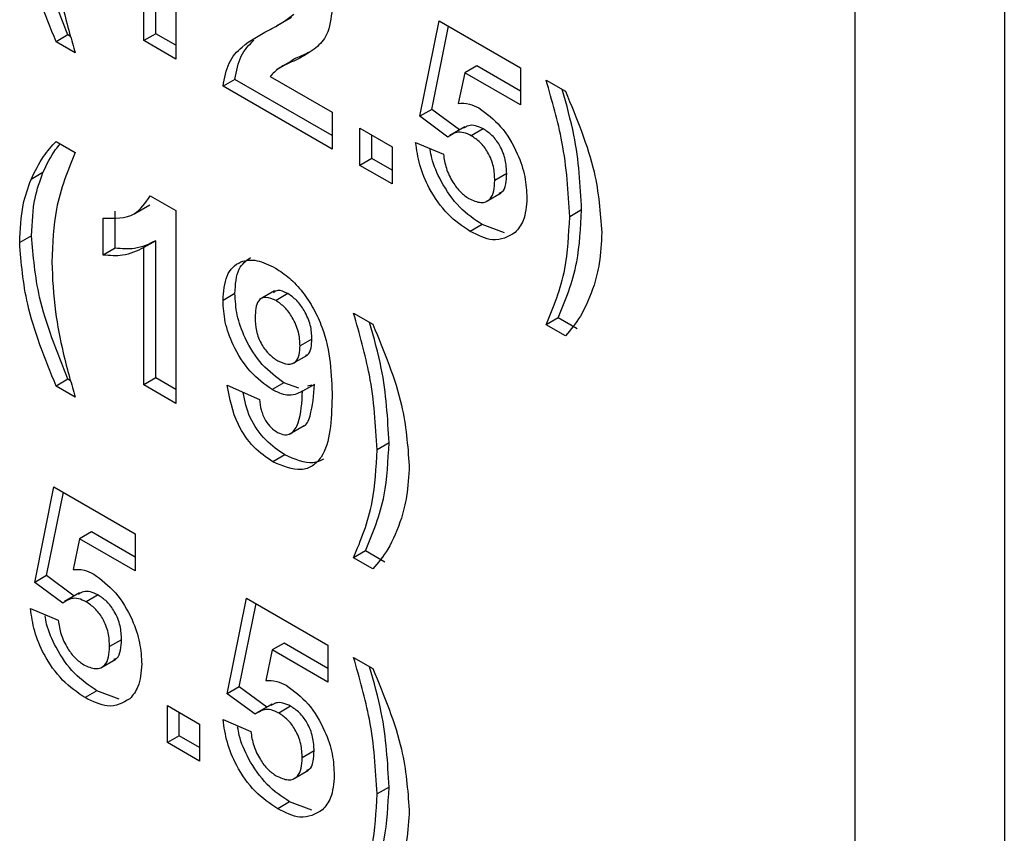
# Model space of a CAD drawing. Header units: inches. Extents: x 0.3 to 33.8, y 0.2 to 21.7.
# Tile 179 of 209: x 31.2537 to 31.3705, y 13.6326 to 13.7291. Entities that reach past the tile are written whole.
import ezdxf

# ---------------------------------------------------------------- set-up
doc = ezdxf.new("R2010")
doc.units = ezdxf.units.IN
doc.header["$MEASUREMENT"] = 0

msp = doc.modelspace()

# ---------------------------------------------------------------- linework, layer by layer
at = {"color": 7, "linetype": 'Continuous', "lineweight": 25}
for p, q in [((31.35281, 13.40437), (31.35281, 13.77181)), ((31.37049, 13.76161), (31.37049, 13.39416)), ((31.27223, 13.74729), (31.27223, 13.72443)), ((31.26984, 13.72744), (31.26984, 13.74372)), ((31.26842, 13.72662), (31.26842, 13.7429)), ((31.28418, 13.72838), (31.28595, 13.7294)), ((31.30117, 13.71764), (31.30345, 13.72897)), ((31.30258, 13.71846), (31.30457, 13.72833)), ((31.30345, 13.72897), (31.3131, 13.7234)), ((31.25943, 13.72729), (31.25802, 13.72648)), ((31.25973, 13.72712), (31.25943, 13.72729)), ((31.26984, 13.72744), (31.26842, 13.72662)), ((31.27223, 13.72606), (31.26984, 13.72744)), ((31.2603, 13.72516), (31.25802, 13.72648)), ((31.27223, 13.72443), (31.26842, 13.72662)), ((31.28602, 13.72423), (31.28425, 13.72321)), ((31.30792, 13.72363), (31.3065, 13.72281)), ((31.3131, 13.72064), (31.30792, 13.72363)), ((31.2834, 13.72237), (31.29076, 13.71812)), ((31.3065, 13.72281), (31.30572, 13.71918)), ((31.3131, 13.71901), (31.3065, 13.72281)), ((31.3131, 13.7234), (31.3131, 13.71901)), ((31.27923, 13.72202), (31.27782, 13.7212)), ((31.29076, 13.71373), (31.27782, 13.7212)), ((31.29076, 13.71536), (31.27923, 13.72202)), ((31.31614, 13.72194), (31.31843, 13.72062)), ((31.29076, 13.71812), (31.29076, 13.71373)), ((31.30258, 13.71846), (31.30117, 13.71764)), ((31.30449, 13.71518), (31.30117, 13.71764)), ((31.30586, 13.71603), (31.30258, 13.71846)), ((31.29406, 13.71622), (31.29787, 13.71402)), ((31.29406, 13.71182), (31.29406, 13.71622)), ((31.29547, 13.71264), (31.29547, 13.7154)), ((31.30649, 13.71639), (31.30472, 13.71537)), ((31.30868, 13.71616), (31.30726, 13.71534)), ((31.25802, 13.71467), (31.2603, 13.71335)), ((31.30066, 13.71455), (31.30396, 13.71314)), ((31.29787, 13.71402), (31.29787, 13.70963)), ((31.29547, 13.71264), (31.29406, 13.71182)), ((31.29787, 13.70963), (31.29406, 13.71182)), ((31.29787, 13.71126), (31.29547, 13.71264)), ((31.25646, 13.71096), (31.25505, 13.71015)), ((31.31147, 13.71085), (31.31005, 13.71003)), ((31.30903, 13.70752), (31.3108, 13.70855)), ((31.26737, 13.70613), (31.26914, 13.70715)), ((31.26918, 13.70822), (31.27223, 13.70646)), ((31.26501, 13.702), (31.26501, 13.7064)), ((31.27223, 13.70646), (31.27223, 13.6836)), ((31.32035, 13.70656), (31.31894, 13.70574)), ((31.2636, 13.70118), (31.2636, 13.70558)), ((31.30856, 13.7048), (31.30714, 13.70398)), ((31.31119, 13.70381), (31.30856, 13.7048)), ((31.25512, 13.70348), (31.2537, 13.70266)), ((31.26984, 13.70289), (31.26842, 13.70207)), ((31.26984, 13.68661), (31.26984, 13.70289)), ((31.26501, 13.702), (31.2636, 13.70118)), ((31.26842, 13.6858), (31.26842, 13.70207)), ((31.27923, 13.69661), (31.27782, 13.6958)), ((31.28391, 13.69693), (31.28214, 13.69591)), ((31.28552, 13.69661), (31.28411, 13.69579)), ((31.2933, 13.6943), (31.29558, 13.69298)), ((31.31756, 13.69374), (31.31614, 13.69292)), ((31.31984, 13.69242), (31.31756, 13.69374)), ((31.31843, 13.6916), (31.31614, 13.69292)), ((31.28837, 13.69123), (31.28695, 13.69041)), ((31.28606, 13.68831), (31.28782, 13.68933)), ((31.25943, 13.68647), (31.25802, 13.68565)), ((31.25973, 13.68629), (31.25943, 13.68647)), ((31.26984, 13.68661), (31.26842, 13.6858)), ((31.27223, 13.68523), (31.26984, 13.68661)), ((31.28504, 13.68604), (31.28363, 13.68523)), ((31.28681, 13.68539), (31.28504, 13.68604)), ((31.2603, 13.68433), (31.25802, 13.68565)), ((31.27223, 13.6836), (31.26842, 13.6858)), ((31.27832, 13.68575), (31.28213, 13.68404)), ((31.28867, 13.68585), (31.28725, 13.68503)), ((31.28834, 13.68577), (31.28784, 13.68564)), ((31.28568, 13.67994), (31.28745, 13.68096)), ((31.29751, 13.67892), (31.29609, 13.6781)), ((31.28515, 13.67748), (31.28374, 13.67666)), ((31.25548, 13.66236), (31.25776, 13.67369)), ((31.25776, 13.67369), (31.26741, 13.66813)), ((31.25689, 13.66318), (31.25888, 13.67305)), ((31.26081, 13.66754), (31.26003, 13.6639)), ((31.26223, 13.66835), (31.26081, 13.66754)), ((31.26741, 13.66373), (31.26081, 13.66754)), ((31.26741, 13.66536), (31.26223, 13.66835)), ((31.26741, 13.66813), (31.26741, 13.66373)), ((31.29471, 13.6661), (31.2933, 13.66528)), ((31.29558, 13.66396), (31.2933, 13.66528)), ((31.297, 13.66478), (31.29471, 13.6661)), ((31.25689, 13.66318), (31.25548, 13.66236)), ((31.26017, 13.66075), (31.25689, 13.66318)), ((31.2588, 13.65991), (31.25548, 13.66236)), ((31.2608, 13.66112), (31.25903, 13.66009)), ((31.26299, 13.66088), (31.26157, 13.66006)), ((31.27832, 13.64917), (31.28061, 13.66051)), ((31.28061, 13.66051), (31.29025, 13.65494)), ((31.25497, 13.65928), (31.25827, 13.65787)), ((31.27974, 13.64999), (31.28173, 13.65986)), ((31.26578, 13.65557), (31.26436, 13.65476)), ((31.28507, 13.65516), (31.28366, 13.65435)), ((31.29025, 13.65217), (31.28507, 13.65516)), ((31.29025, 13.65494), (31.29025, 13.65054)), ((31.28366, 13.65435), (31.28288, 13.65072)), ((31.29025, 13.65054), (31.28366, 13.65435)), ((31.2933, 13.65347), (31.29558, 13.65215)), ((31.26334, 13.65225), (31.26511, 13.65327)), ((31.27974, 13.64999), (31.27832, 13.64917)), ((31.28302, 13.64756), (31.27974, 13.64999)), ((31.26287, 13.64952), (31.26145, 13.6487)), ((31.2655, 13.64853), (31.26287, 13.64952)), ((31.28164, 13.64672), (31.27832, 13.64917)), ((31.27122, 13.64775), (31.27502, 13.64556)), ((31.27122, 13.64336), (31.27122, 13.64775)), ((31.28364, 13.64793), (31.28188, 13.64691)), ((31.28583, 13.64769), (31.28442, 13.64687)), ((31.27263, 13.64417), (31.27263, 13.64694)), ((31.27502, 13.64556), (31.27502, 13.64116)), ((31.27782, 13.64609), (31.28111, 13.64468)), ((31.27263, 13.64417), (31.27122, 13.64336)), ((31.27502, 13.64279), (31.27263, 13.64417)), ((31.27502, 13.64116), (31.27122, 13.64336)), ((31.28862, 13.64238), (31.28721, 13.64157)), ((31.28619, 13.63906), (31.28795, 13.64008)), ((31.29751, 13.63809), (31.29609, 13.63728)), ((31.28571, 13.63633), (31.2843, 13.63551)), ((31.28835, 13.63534), (31.28571, 13.63633))]:
    msp.add_line(p, q, dxfattribs=at)
for points, knots in [([(31.25802, 13.72648), (31.25669, 13.72976), (31.25433, 13.73562), (31.25389, 13.74108), (31.2537, 13.74349)], [0, 0, 0, 0, 0.560013, 1, 1, 1, 1]), ([(31.25943, 13.72729), (31.25811, 13.73057), (31.25575, 13.73643), (31.25531, 13.7419), (31.25512, 13.74431)], [0, 0, 0, 0, 0.560013, 1, 1, 1, 1]), ([(31.25885, 13.73042), (31.2591, 13.72944), (31.25955, 13.72769), (31.26007, 13.72593), (31.2603, 13.72516)], [0, 0, 0, 0, 0.5599555, 1, 1, 1, 1]), ([(31.28317, 13.72783), (31.28377, 13.72814), (31.28484, 13.72869), (31.28578, 13.72944), (31.2862, 13.72977)], [0, 0, 0, 0, 0.560237, 1, 1, 1, 1]), ([(31.29076, 13.73037), (31.29063, 13.72927), (31.2904, 13.7273), (31.28932, 13.72622), (31.28884, 13.72575)], [0, 0, 0, 0, 0.558519, 1, 1, 1, 1]), ([(31.27782, 13.7212), (31.278, 13.72218), (31.27837, 13.72414), (31.28034, 13.72629), (31.2821, 13.72725), (31.28317, 13.72783)], [0, 0, 0, 0, 0.279577, 0.559338, 1, 1, 1, 1]), ([(31.27923, 13.72202), (31.27941, 13.72301), (31.27977, 13.72498), (31.28092, 13.72611), (31.28149, 13.72667)], [0, 0, 0, 0, 0.499836, 1, 1, 1, 1]), ([(31.28884, 13.72575), (31.28824, 13.72534), (31.28724, 13.72467), (31.28572, 13.72398), (31.28441, 13.72342), (31.28374, 13.72272), (31.2834, 13.72237)], [0, 0, 0, 0, 0.339989, 0.560194, 0.780381, 1, 1, 1, 1]), ([(31.28796, 13.72519), (31.28768, 13.72506), (31.28699, 13.72471), (31.28622, 13.72447), (31.28585, 13.72413), (31.28584, 13.72412)], [0, 0, 0, 0, 0.38695, 0.983377, 1, 1, 1, 1]), ([(31.31894, 13.70574), (31.31877, 13.70866), (31.31846, 13.71386), (31.31685, 13.71947), (31.31614, 13.72194)], [0, 0, 0, 0, 0.559419, 1, 1, 1, 1]), ([(31.32035, 13.70656), (31.3202, 13.70947), (31.31996, 13.71406), (31.31856, 13.71902), (31.31805, 13.72084)], [0, 0, 0, 0, 0.632172, 1, 1, 1, 1]), ([(31.31843, 13.72062), (31.31977, 13.71738), (31.32216, 13.71161), (31.32257, 13.70623), (31.32274, 13.70386)], [0, 0, 0, 0, 0.559983, 1, 1, 1, 1]), ([(31.30572, 13.71918), (31.30615, 13.7192), (31.30692, 13.71924), (31.30779, 13.71881), (31.30817, 13.71863)], [0, 0, 0, 0, 0.5598879, 1, 1, 1, 1]), ([(31.30817, 13.71863), (31.30907, 13.71797), (31.31086, 13.71665), (31.31274, 13.71345), (31.31373, 13.71045), (31.31382, 13.70877), (31.31386, 13.70793)], [0, 0, 0, 0, 0.279008, 0.558651, 0.779071, 1, 1, 1, 1]), ([(31.30868, 13.71616), (31.30837, 13.7163), (31.30776, 13.71659), (31.30694, 13.7166), (31.30654, 13.71635), (31.30635, 13.71623)], [0, 0, 0, 0, 0.344542, 0.689242, 1, 1, 1, 1]), ([(31.30726, 13.71534), (31.30696, 13.71548), (31.30635, 13.71577), (31.30535, 13.71577), (31.30481, 13.7154), (31.30449, 13.71518)], [0, 0, 0, 0, 0.279983, 0.560093, 1, 1, 1, 1]), ([(31.31005, 13.71003), (31.31003, 13.71057), (31.30999, 13.71163), (31.30934, 13.71331), (31.30833, 13.71463), (31.30762, 13.7151), (31.30726, 13.71534)], [0, 0, 0, 0, 0.2808798, 0.5594232, 0.7794649, 1, 1, 1, 1]), ([(31.31147, 13.71085), (31.31144, 13.71138), (31.3114, 13.71245), (31.31075, 13.71413), (31.30974, 13.71545), (31.30903, 13.71592), (31.30868, 13.71616)], [0, 0, 0, 0, 0.2808798, 0.5594232, 0.7794649, 1, 1, 1, 1]), ([(31.25505, 13.71015), (31.25551, 13.7111), (31.25634, 13.7128), (31.2575, 13.7141), (31.25802, 13.71467)], [0, 0, 0, 0, 0.559957, 1, 1, 1, 1]), ([(31.25646, 13.71096), (31.25691, 13.71193), (31.2575, 13.71319), (31.25833, 13.71415), (31.25852, 13.71438)], [0, 0, 0, 0, 0.769678, 1, 1, 1, 1]), ([(31.30714, 13.70398), (31.30623, 13.70459), (31.30441, 13.70582), (31.30229, 13.70885), (31.30105, 13.71189), (31.30079, 13.71367), (31.30066, 13.71455)], [0, 0, 0, 0, 0.279949, 0.559016, 0.779323, 1, 1, 1, 1]), ([(31.2603, 13.71335), (31.25941, 13.71123), (31.25783, 13.70744), (31.25761, 13.70253), (31.25751, 13.70038)], [0, 0, 0, 0, 0.560097, 1, 1, 1, 1]), ([(31.30856, 13.7048), (31.30764, 13.70541), (31.30582, 13.70664), (31.30373, 13.70967), (31.30266, 13.71213), (31.30245, 13.71335), (31.3024, 13.71369)], [0, 0, 0, 0, 0.32492, 0.648816, 0.904515, 1, 1, 1, 1]), ([(31.30396, 13.71314), (31.30404, 13.71259), (31.30421, 13.71149), (31.30498, 13.7099), (31.30594, 13.70861), (31.30664, 13.70812), (31.30698, 13.70788)], [0, 0, 0, 0, 0.280333, 0.559948, 0.780025, 1, 1, 1, 1]), ([(31.25512, 13.70348), (31.25518, 13.70503), (31.2553, 13.70779), (31.25611, 13.70999), (31.25646, 13.71096)], [0, 0, 0, 0, 0.55986, 1, 1, 1, 1]), ([(31.31057, 13.70854), (31.31069, 13.70857), (31.31111, 13.70869), (31.31139, 13.7096), (31.31144, 13.71043), (31.31147, 13.71085)], [0, 0, 0, 0, 0.1584524, 0.5784376, 1, 1, 1, 1]), ([(31.2537, 13.70266), (31.25377, 13.70421), (31.25389, 13.70697), (31.25469, 13.70918), (31.25505, 13.71015)], [0, 0, 0, 0, 0.55986, 1, 1, 1, 1]), ([(31.30698, 13.70788), (31.30747, 13.70767), (31.30843, 13.70723), (31.30952, 13.70768), (31.31, 13.70875), (31.31003, 13.70961), (31.31005, 13.71003)], [0, 0, 0, 0, 0.279579, 0.558657, 0.778915, 1, 1, 1, 1]), ([(31.2636, 13.70558), (31.26494, 13.70554), (31.26734, 13.70547), (31.26862, 13.70738), (31.26918, 13.70822)], [0, 0, 0, 0, 0.560993, 1, 1, 1, 1]), ([(31.31386, 13.70793), (31.31379, 13.70698), (31.31366, 13.70529), (31.31282, 13.70429), (31.31246, 13.70385)], [0, 0, 0, 0, 0.559497, 1, 1, 1, 1]), ([(31.31756, 13.69374), (31.31843, 13.69584), (31.31999, 13.6996), (31.32024, 13.70443), (31.32035, 13.70656)], [0, 0, 0, 0, 0.5598461, 1, 1, 1, 1]), ([(31.31614, 13.69292), (31.31702, 13.69502), (31.31858, 13.69878), (31.31883, 13.70362), (31.31894, 13.70574)], [0, 0, 0, 0, 0.5598461, 1, 1, 1, 1]), ([(31.31246, 13.70385), (31.31163, 13.70337), (31.31014, 13.70251), (31.30806, 13.70353), (31.30714, 13.70398)], [0, 0, 0, 0, 0.558335, 1, 1, 1, 1]), ([(31.32274, 13.70386), (31.32268, 13.70261), (31.32258, 13.70038), (31.32206, 13.69846), (31.32184, 13.69762)], [0, 0, 0, 0, 0.559807, 1, 1, 1, 1]), ([(31.25802, 13.68565), (31.25669, 13.68893), (31.25433, 13.69479), (31.25389, 13.70026), (31.2537, 13.70266)], [0, 0, 0, 0, 0.560013, 1, 1, 1, 1]), ([(31.25943, 13.68647), (31.25811, 13.68975), (31.25575, 13.69561), (31.25531, 13.70107), (31.25512, 13.70348)], [0, 0, 0, 0, 0.560013, 1, 1, 1, 1]), ([(31.26984, 13.70289), (31.26903, 13.70249), (31.2676, 13.70179), (31.2658, 13.70194), (31.26501, 13.702)], [0, 0, 0, 0, 0.559748, 1, 1, 1, 1]), ([(31.26842, 13.70207), (31.26762, 13.70168), (31.26618, 13.70097), (31.26439, 13.70112), (31.2636, 13.70118)], [0, 0, 0, 0, 0.559748, 1, 1, 1, 1]), ([(31.25751, 13.70038), (31.25759, 13.69843), (31.25774, 13.69495), (31.25851, 13.69123), (31.25885, 13.68959)], [0, 0, 0, 0, 0.559859, 1, 1, 1, 1]), ([(31.27782, 13.6958), (31.2779, 13.69684), (31.27806, 13.69893), (31.27968, 13.70052), (31.28181, 13.70073), (31.28329, 13.70001), (31.28403, 13.69965)], [0, 0, 0, 0, 0.2801592, 0.5593454, 0.7794751, 1, 1, 1, 1]), ([(31.27923, 13.69661), (31.27929, 13.69769), (31.2794, 13.69966), (31.28056, 13.70052), (31.28108, 13.7009)], [0, 0, 0, 0, 0.546044, 1, 1, 1, 1]), ([(31.28403, 13.69965), (31.28459, 13.69928), (31.28572, 13.69855), (31.2873, 13.69683), (31.28861, 13.69482), (31.29058, 13.69046), (31.29068, 13.68705), (31.29076, 13.68432)], [0, 0, 0, 0, 0.12543, 0.250765, 0.376186, 0.501594, 1, 1, 1, 1]), ([(31.28504, 13.68604), (31.28415, 13.68669), (31.28237, 13.688), (31.28044, 13.6911), (31.27937, 13.6941), (31.27928, 13.69577), (31.27923, 13.69661)], [0, 0, 0, 0, 0.279222, 0.558935, 0.779213, 1, 1, 1, 1]), ([(31.28552, 13.69661), (31.28509, 13.69682), (31.28441, 13.69716), (31.28396, 13.69684), (31.28379, 13.69672)], [0, 0, 0, 0, 0.626104, 1, 1, 1, 1]), ([(31.28837, 13.69123), (31.28834, 13.69177), (31.28828, 13.69285), (31.28756, 13.69451), (31.28659, 13.69586), (31.28588, 13.69636), (31.28552, 13.69661)], [0, 0, 0, 0, 0.280492, 0.559425, 0.77982, 1, 1, 1, 1]), ([(31.32184, 13.69762), (31.32135, 13.69633), (31.32048, 13.69401), (31.31905, 13.69234), (31.31843, 13.6916)], [0, 0, 0, 0, 0.559781, 1, 1, 1, 1]), ([(31.28363, 13.68523), (31.28273, 13.68588), (31.28095, 13.68718), (31.27902, 13.69029), (31.27795, 13.69328), (31.27786, 13.69496), (31.27782, 13.6958)], [0, 0, 0, 0, 0.279222, 0.558935, 0.779213, 1, 1, 1, 1]), ([(31.28411, 13.69579), (31.2837, 13.69598), (31.28287, 13.69634), (31.28172, 13.69575), (31.28166, 13.69453), (31.28162, 13.69379)], [0, 0, 0, 0, 0.280703, 0.560081, 1, 1, 1, 1]), ([(31.28695, 13.69041), (31.28692, 13.69095), (31.28687, 13.69203), (31.28615, 13.69369), (31.28518, 13.69504), (31.28446, 13.69554), (31.28411, 13.69579)], [0, 0, 0, 0, 0.280492, 0.559425, 0.77982, 1, 1, 1, 1]), ([(31.29609, 13.6781), (31.29592, 13.68102), (31.29562, 13.68622), (31.29401, 13.69183), (31.2933, 13.6943)], [0, 0, 0, 0, 0.559419, 1, 1, 1, 1]), ([(31.28162, 13.69379), (31.28164, 13.69327), (31.28168, 13.69224), (31.2823, 13.69061), (31.28329, 13.68934), (31.28397, 13.68887), (31.28432, 13.68864)], [0, 0, 0, 0, 0.2807935, 0.559205, 0.7794898, 1, 1, 1, 1]), ([(31.29751, 13.67892), (31.29735, 13.68183), (31.29711, 13.68643), (31.29572, 13.69138), (31.2952, 13.6932)], [0, 0, 0, 0, 0.632172, 1, 1, 1, 1]), ([(31.29558, 13.69298), (31.29692, 13.68975), (31.29932, 13.68397), (31.29972, 13.67859), (31.2999, 13.67622)], [0, 0, 0, 0, 0.559983, 1, 1, 1, 1]), ([(31.28761, 13.68931), (31.2877, 13.68933), (31.28805, 13.68942), (31.2883, 13.69017), (31.28835, 13.69087), (31.28837, 13.69123)], [0, 0, 0, 0, 0.147259, 0.572908, 1, 1, 1, 1]), ([(31.25885, 13.68959), (31.2591, 13.68861), (31.25955, 13.68686), (31.26007, 13.6851), (31.2603, 13.68433)], [0, 0, 0, 0, 0.5599555, 1, 1, 1, 1]), ([(31.28432, 13.68864), (31.28473, 13.68846), (31.28555, 13.68809), (31.28648, 13.68843), (31.2869, 13.68932), (31.28694, 13.69005), (31.28695, 13.69041)], [0, 0, 0, 0, 0.279817, 0.558955, 0.779104, 1, 1, 1, 1]), ([(31.28374, 13.67666), (31.28296, 13.67719), (31.28141, 13.67823), (31.27908, 13.68164), (31.27861, 13.68419), (31.27832, 13.68575)], [0, 0, 0, 0, 0.280933, 0.56062, 1, 1, 1, 1]), ([(31.28515, 13.67748), (31.28438, 13.678), (31.28284, 13.67905), (31.28081, 13.68191), (31.28041, 13.6839), (31.28021, 13.6849)], [0, 0, 0, 0, 0.333485, 0.66549, 1, 1, 1, 1]), ([(31.28725, 13.68503), (31.28667, 13.68476), (31.28563, 13.68427), (31.28424, 13.68493), (31.28363, 13.68523)], [0, 0, 0, 0, 0.559073, 1, 1, 1, 1]), ([(31.28428, 13.68016), (31.28457, 13.68003), (31.28516, 13.67977), (31.28614, 13.68005), (31.28707, 13.68172), (31.28718, 13.68371), (31.28725, 13.68503)], [0, 0, 0, 0, 0.124787, 0.249797, 0.498445, 1, 1, 1, 1]), ([(31.28727, 13.68085), (31.28727, 13.68086), (31.28775, 13.68097), (31.28842, 13.68267), (31.28857, 13.68457), (31.28867, 13.68585)], [0, 0, 0, 0, 0.0011289, 0.332195, 1, 1, 1, 1]), ([(31.28213, 13.68404), (31.28218, 13.68364), (31.28229, 13.68283), (31.28276, 13.68162), (31.2835, 13.68067), (31.28402, 13.68033), (31.28428, 13.68016)], [0, 0, 0, 0, 0.280719, 0.559828, 0.779623, 1, 1, 1, 1]), ([(31.29076, 13.68432), (31.29067, 13.68161), (31.29055, 13.67821), (31.28849, 13.67612), (31.28667, 13.67542), (31.28491, 13.67617), (31.28374, 13.67666)], [0, 0, 0, 0, 0.499396, 0.625134, 0.750861, 1, 1, 1, 1]), ([(31.2933, 13.66528), (31.29417, 13.66738), (31.29573, 13.67114), (31.29598, 13.67598), (31.29609, 13.6781)], [0, 0, 0, 0, 0.559846, 1, 1, 1, 1]), ([(31.29471, 13.6661), (31.29559, 13.6682), (31.29715, 13.67196), (31.2974, 13.67679), (31.29751, 13.67892)], [0, 0, 0, 0, 0.559846, 1, 1, 1, 1]), ([(31.28972, 13.67698), (31.28933, 13.67679), (31.28807, 13.6762), (31.28634, 13.67696), (31.28515, 13.67748)], [0, 0, 0, 0, 0.314319, 1, 1, 1, 1]), ([(31.2999, 13.67622), (31.29984, 13.67497), (31.29973, 13.67274), (31.29922, 13.67083), (31.29899, 13.66998)], [0, 0, 0, 0, 0.559807, 1, 1, 1, 1]), ([(31.29899, 13.66998), (31.2985, 13.66869), (31.29763, 13.66637), (31.29621, 13.6647), (31.29558, 13.66396)], [0, 0, 0, 0, 0.559781, 1, 1, 1, 1]), ([(31.26003, 13.6639), (31.26046, 13.66392), (31.26123, 13.66396), (31.2621, 13.66354), (31.26248, 13.66335)], [0, 0, 0, 0, 0.559888, 1, 1, 1, 1]), ([(31.26248, 13.66335), (31.26338, 13.66269), (31.26517, 13.66137), (31.26705, 13.65818), (31.26804, 13.65517), (31.26813, 13.65349), (31.26817, 13.65265)], [0, 0, 0, 0, 0.279008, 0.558651, 0.779071, 1, 1, 1, 1]), ([(31.26157, 13.66006), (31.26127, 13.66021), (31.26066, 13.6605), (31.25966, 13.66049), (31.25912, 13.66013), (31.2588, 13.65991)], [0, 0, 0, 0, 0.279983, 0.560093, 1, 1, 1, 1]), ([(31.26299, 13.66088), (31.26268, 13.66102), (31.26207, 13.66131), (31.26125, 13.66133), (31.26085, 13.66107), (31.26066, 13.66095)], [0, 0, 0, 0, 0.344542, 0.689242, 1, 1, 1, 1]), ([(31.26578, 13.65557), (31.26575, 13.65611), (31.26571, 13.65717), (31.26506, 13.65885), (31.26405, 13.66017), (31.26334, 13.66064), (31.26299, 13.66088)], [0, 0, 0, 0, 0.2808798, 0.5594232, 0.7794649, 1, 1, 1, 1]), ([(31.26145, 13.6487), (31.26054, 13.64932), (31.25872, 13.65055), (31.2566, 13.65357), (31.25536, 13.65661), (31.2551, 13.65839), (31.25497, 13.65928)], [0, 0, 0, 0, 0.279949, 0.559016, 0.779323, 1, 1, 1, 1]), ([(31.26436, 13.65476), (31.26434, 13.65529), (31.2643, 13.65635), (31.26365, 13.65803), (31.26264, 13.65935), (31.26193, 13.65983), (31.26157, 13.66006)], [0, 0, 0, 0, 0.2808798, 0.5594232, 0.7794649, 1, 1, 1, 1]), ([(31.26287, 13.64952), (31.26195, 13.65013), (31.26013, 13.65136), (31.25804, 13.65439), (31.25697, 13.65685), (31.25676, 13.65808), (31.25671, 13.65841)], [0, 0, 0, 0, 0.32492, 0.648816, 0.904515, 1, 1, 1, 1]), ([(31.25827, 13.65787), (31.25835, 13.65731), (31.25852, 13.65621), (31.25929, 13.65462), (31.26025, 13.65333), (31.26095, 13.65284), (31.26129, 13.6526)], [0, 0, 0, 0, 0.280333, 0.559948, 0.780025, 1, 1, 1, 1]), ([(31.26129, 13.6526), (31.26178, 13.65239), (31.26274, 13.65196), (31.26383, 13.6524), (31.26431, 13.65347), (31.26434, 13.65433), (31.26436, 13.65476)], [0, 0, 0, 0, 0.279579, 0.558657, 0.778915, 1, 1, 1, 1]), ([(31.26488, 13.65326), (31.265, 13.6533), (31.26542, 13.65342), (31.2657, 13.65432), (31.26575, 13.65515), (31.26578, 13.65557)], [0, 0, 0, 0, 0.158452, 0.578438, 1, 1, 1, 1]), ([(31.29609, 13.63728), (31.29592, 13.64019), (31.29562, 13.6454), (31.29401, 13.651), (31.2933, 13.65347)], [0, 0, 0, 0, 0.559419, 1, 1, 1, 1]), ([(31.26817, 13.65265), (31.2681, 13.65171), (31.26797, 13.65001), (31.26713, 13.64901), (31.26677, 13.64857)], [0, 0, 0, 0, 0.559497, 1, 1, 1, 1]), ([(31.29751, 13.63809), (31.29735, 13.641), (31.29711, 13.6456), (31.29572, 13.65055), (31.2952, 13.65237)], [0, 0, 0, 0, 0.632172, 1, 1, 1, 1]), ([(31.29558, 13.65215), (31.29692, 13.64892), (31.29932, 13.64314), (31.29972, 13.63776), (31.2999, 13.6354)], [0, 0, 0, 0, 0.559983, 1, 1, 1, 1]), ([(31.28288, 13.65072), (31.28331, 13.65074), (31.28408, 13.65077), (31.28494, 13.65035), (31.28532, 13.65016)], [0, 0, 0, 0, 0.559888, 1, 1, 1, 1]), ([(31.28532, 13.65016), (31.28622, 13.6495), (31.28802, 13.64818), (31.28989, 13.64499), (31.29089, 13.64198), (31.29097, 13.64031), (31.29101, 13.63947)], [0, 0, 0, 0, 0.279008, 0.558651, 0.779071, 1, 1, 1, 1]), ([(31.26677, 13.64857), (31.26594, 13.64809), (31.26445, 13.64723), (31.26237, 13.64825), (31.26145, 13.6487)], [0, 0, 0, 0, 0.558335, 1, 1, 1, 1]), ([(31.28583, 13.64769), (31.28553, 13.64783), (31.28492, 13.64812), (31.2841, 13.64814), (31.28369, 13.64788), (31.2835, 13.64776)], [0, 0, 0, 0, 0.344542, 0.689242, 1, 1, 1, 1]), ([(31.28862, 13.64238), (31.2886, 13.64292), (31.28855, 13.64398), (31.2879, 13.64566), (31.2869, 13.64698), (31.28619, 13.64745), (31.28583, 13.64769)], [0, 0, 0, 0, 0.28088, 0.559423, 0.779465, 1, 1, 1, 1]), ([(31.28442, 13.64687), (31.28411, 13.64702), (31.2835, 13.64731), (31.2825, 13.6473), (31.28197, 13.64694), (31.28164, 13.64672)], [0, 0, 0, 0, 0.279983, 0.560093, 1, 1, 1, 1]), ([(31.28721, 13.64157), (31.28718, 13.6421), (31.28714, 13.64317), (31.28649, 13.64485), (31.28548, 13.64617), (31.28477, 13.64664), (31.28442, 13.64687)], [0, 0, 0, 0, 0.28088, 0.559423, 0.779465, 1, 1, 1, 1]), ([(31.2843, 13.63551), (31.28338, 13.63613), (31.28156, 13.63736), (31.27944, 13.64039), (31.27821, 13.64343), (31.27795, 13.6452), (31.27782, 13.64609)], [0, 0, 0, 0, 0.279949, 0.559016, 0.779323, 1, 1, 1, 1]), ([(31.28571, 13.63633), (31.2848, 13.63695), (31.28297, 13.63818), (31.28088, 13.6412), (31.27981, 13.64367), (31.27961, 13.64489), (31.27955, 13.64522)], [0, 0, 0, 0, 0.32492, 0.648816, 0.904515, 1, 1, 1, 1]), ([(31.28111, 13.64468), (31.2812, 13.64413), (31.28137, 13.64303), (31.28213, 13.64143), (31.2831, 13.64014), (31.28379, 13.63966), (31.28414, 13.63942)], [0, 0, 0, 0, 0.280333, 0.559948, 0.780025, 1, 1, 1, 1]), ([(31.28773, 13.64008), (31.28784, 13.64011), (31.28826, 13.64023), (31.28855, 13.64113), (31.2886, 13.64197), (31.28862, 13.64238)], [0, 0, 0, 0, 0.158452, 0.578438, 1, 1, 1, 1]), ([(31.28414, 13.63942), (31.28462, 13.6392), (31.28559, 13.63877), (31.28667, 13.63921), (31.28715, 13.64028), (31.28719, 13.64114), (31.28721, 13.64157)], [0, 0, 0, 0, 0.279579, 0.558657, 0.778915, 1, 1, 1, 1]), ([(31.29101, 13.63947), (31.29094, 13.63852), (31.29081, 13.63682), (31.28998, 13.63582), (31.28961, 13.63539)], [0, 0, 0, 0, 0.559497, 1, 1, 1, 1]), ([(31.2933, 13.62445), (31.29417, 13.62656), (31.29573, 13.63032), (31.29598, 13.63515), (31.29609, 13.63728)], [0, 0, 0, 0, 0.559846, 1, 1, 1, 1]), ([(31.29471, 13.62527), (31.29559, 13.62737), (31.29715, 13.63113), (31.2974, 13.63597), (31.29751, 13.63809)], [0, 0, 0, 0, 0.559846, 1, 1, 1, 1]), ([(31.28961, 13.63539), (31.28878, 13.6349), (31.28729, 13.63404), (31.28521, 13.63506), (31.2843, 13.63551)], [0, 0, 0, 0, 0.558335, 1, 1, 1, 1]), ([(31.2999, 13.6354), (31.29984, 13.63415), (31.29973, 13.63191), (31.29922, 13.63), (31.29899, 13.62916)], [0, 0, 0, 0, 0.559807, 1, 1, 1, 1])]:
    msp.add_open_spline(points, degree=3, knots=knots, dxfattribs=at)

doc.saveas('drawing.dxf')
